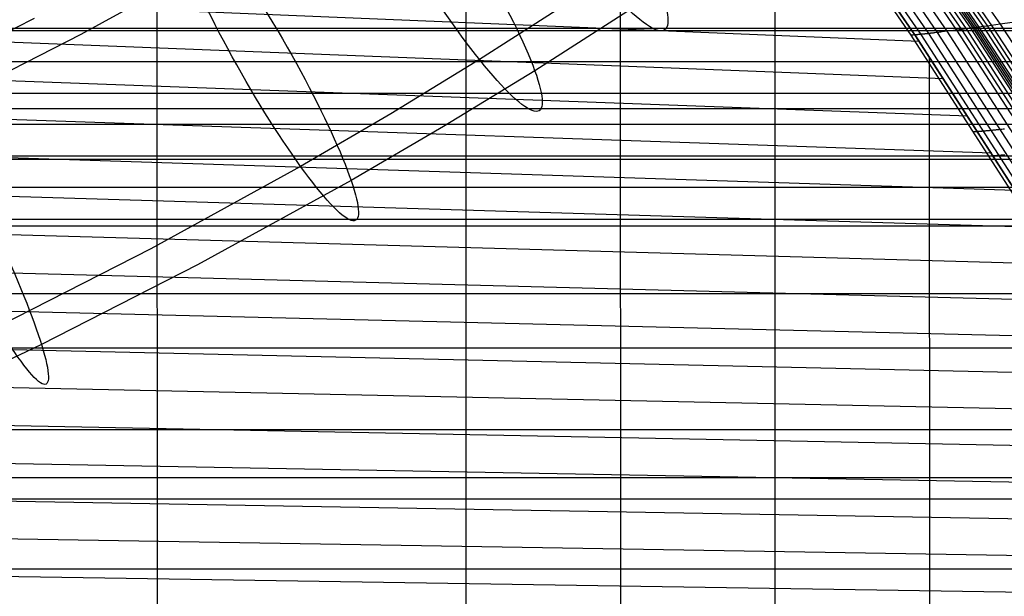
# Model space of a CAD drawing. Extents: x -260 to 296, y -277 to 294.
# Tile 185 of 241: x 146 to 189, y 94 to 119. Entities that reach past the tile are written whole.
import ezdxf

# ---------------------------------------------------------------- set-up
doc = ezdxf.new("R2010")
doc.units = 0
doc.layers.add('PREDEFINITO', color=7, linetype='CONTINUOUS')

msp = doc.modelspace()

# ---------------------------------------------------------------- linework, layer by layer
at = {"layer": 'PREDEFINITO'}
for p, q in [((180.947, 123.82, 443.824), (184.996, 117.933, 443.074)), ((182.681, 123.463, 441.455), (186.264, 118.259, 440.718)), ((183.095, 123.528, 441.436), (186.688, 118.313, 440.7)), ((183.299, 123.561, 441.415), (186.896, 118.34, 440.68)), ((183.497, 123.592, 441.378), (187.099, 118.366, 440.643)), ((183.688, 123.621, 441.316), (187.294, 118.392, 440.581)), ((183.78, 123.635, 441.274), (187.388, 118.404, 440.537)), ((183.868, 123.649, 441.222), (187.478, 118.416, 440.485)), ((183.956, 123.662, 441.167), (187.568, 118.427, 440.429)), ((184.044, 123.675, 441.113), (187.657, 118.439, 440.374)), ((184.221, 123.703, 441.01), (187.839, 118.464, 440.269)), ((184.401, 123.731, 440.912), (188.022, 118.488, 440.169)), ((184.582, 123.76, 440.818), (188.207, 118.514, 440.074)), ((184.948, 123.819, 440.643), (188.582, 118.567, 439.896)), ((181.143, 123.284, 443.11), (184.696, 118.099, 442.409)), ((181.312, 123.283, 442.369), (184.868, 118.103, 441.649)), ((181.571, 123.307, 441.894), (185.131, 118.126, 441.162)), ((181.899, 123.348, 441.623), (185.465, 118.162, 440.886)), ((182.275, 123.402, 441.497), (185.85, 118.207, 440.759)), ((155.073, 121.626, 391.867), (148.698, 118.123, 390.861)), ((152.024, 91.22, 452.806), (152.008, 120.807, 452.504)), ((165.421, 69.334, 450.137), (165.411, 120.198, 448.653)), ((171.29, 120.442, 406.979), (165.992, 117.029, 405.928)), ((173.84, 120.053, 395.963), (168.39, 116.542, 394.882)), ((138.607, 119.753, 456.159), (185.063, 117.834, 443.062)), ((172.12, 71.687, 448.513), (172.113, 119.914, 446.694)), ((178.819, 71.651, 447.004), (178.815, 119.648, 444.745)), ((146.667, 118.821, 401.969), (140.331, 115.591, 401.069)), ((-176.543, 118.401, 405.301), (212.376, 118.401, 405.301)), ((186.845, 118.333, 440.686), (186.793, 118.326, 440.692)), ((186.896, 118.34, 440.68), (186.845, 118.333, 440.686)), ((186.948, 118.347, 440.673), (186.896, 118.34, 440.68)), ((186.896, 118.34, 440.68), (191.528, 111.162, 439.743)), ((186.999, 118.353, 440.664), (186.948, 118.347, 440.673)), ((187.049, 118.36, 440.654), (186.999, 118.353, 440.664)), ((187.099, 118.366, 440.643), (187.049, 118.36, 440.654)), ((187.149, 118.373, 440.63), (187.099, 118.366, 440.643)), ((187.099, 118.366, 440.643), (191.737, 111.182, 439.706)), ((187.174, 118.376, 440.623), (187.149, 118.373, 440.63)), ((187.198, 118.379, 440.615), (187.174, 118.376, 440.623)), ((187.222, 118.382, 440.607), (187.198, 118.379, 440.615)), ((187.246, 118.386, 440.599), (187.222, 118.382, 440.607)), ((187.27, 118.389, 440.59), (187.246, 118.386, 440.599)), ((187.294, 118.392, 440.581), (187.27, 118.389, 440.59)), ((187.318, 118.395, 440.571), (187.294, 118.392, 440.581)), ((187.294, 118.392, 440.581), (191.937, 111.201, 439.642)), ((187.341, 118.398, 440.56), (187.318, 118.395, 440.571)), ((187.365, 118.401, 440.549), (187.341, 118.398, 440.56)), ((187.388, 118.404, 440.537), (187.365, 118.401, 440.549)), ((187.411, 118.407, 440.525), (187.388, 118.404, 440.537)), ((187.388, 118.404, 440.537), (192.033, 111.21, 439.598)), ((187.433, 118.41, 440.512), (187.411, 118.407, 440.525)), ((187.657, 118.439, 440.374), (187.433, 118.41, 440.512)), ((187.478, 118.416, 440.485), (192.126, 111.22, 439.544)), ((187.568, 118.427, 440.429), (192.218, 111.229, 439.486)), ((187.839, 118.464, 440.269), (187.657, 118.439, 440.374)), ((187.657, 118.439, 440.374), (192.31, 111.239, 439.43)), ((188.022, 118.488, 440.169), (187.839, 118.464, 440.269)), ((187.839, 118.464, 440.269), (192.328, 111.528, 439.356)), ((188.207, 118.514, 440.074), (188.022, 118.488, 440.169)), ((188.022, 118.488, 440.169), (192.516, 111.548, 439.254)), ((188.582, 118.567, 439.896), (188.207, 118.514, 440.074)), ((188.207, 118.514, 440.074), (192.706, 111.568, 439.157)), ((189.72, 118.735, 439.4), (188.582, 118.567, 439.896)), ((188.582, 118.567, 439.896), (193.09, 111.611, 438.975)), ((-174.548, 118.298, 414.54), (210.389, 118.298, 414.54)), ((138.609, 118.063, 456.187), (186.132, 116.215, 442.866)), ((148.698, 118.123, 390.861), (142.211, 114.816, 389.94)), ((184.696, 118.099, 442.409), (189.27, 110.978, 441.521)), ((184.712, 118.098, 442.297), (184.696, 118.099, 442.409)), ((184.729, 118.098, 442.19), (184.712, 118.098, 442.297)), ((184.748, 118.098, 442.088), (184.729, 118.098, 442.19)), ((184.769, 118.098, 441.991), (184.748, 118.098, 442.088)), ((184.791, 118.099, 441.898), (184.769, 118.098, 441.991)), ((184.815, 118.1, 441.811), (184.791, 118.099, 441.898)), ((184.841, 118.102, 441.728), (184.815, 118.1, 441.811)), ((184.868, 118.103, 441.649), (184.841, 118.102, 441.728)), ((184.882, 118.104, 441.611), (184.868, 118.103, 441.649)), ((184.868, 118.103, 441.649), (189.444, 110.987, 440.735)), ((184.896, 118.105, 441.574), (184.882, 118.104, 441.611)), ((184.911, 118.106, 441.539), (184.896, 118.105, 441.574)), ((184.926, 118.107, 441.504), (184.911, 118.106, 441.539)), ((184.941, 118.109, 441.47), (184.926, 118.107, 441.504)), ((184.957, 118.11, 441.438), (184.941, 118.109, 441.47)), ((184.973, 118.111, 441.406), (184.957, 118.11, 441.438)), ((184.989, 118.113, 441.375), (184.973, 118.111, 441.406)), ((185.006, 118.114, 441.345), (184.989, 118.113, 441.375)), ((184.996, 117.933, 443.074), (189.488, 110.947, 442.263)), ((185.023, 118.115, 441.316), (185.006, 118.114, 441.345)), ((185.04, 118.117, 441.288), (185.023, 118.115, 441.316)), ((185.057, 118.119, 441.261), (185.04, 118.117, 441.288)), ((185.075, 118.12, 441.235), (185.057, 118.119, 441.261)), ((185.094, 118.122, 441.21), (185.075, 118.12, 441.235)), ((185.112, 118.124, 441.186), (185.094, 118.122, 441.21)), ((185.131, 118.126, 441.162), (185.112, 118.124, 441.186)), ((185.15, 118.128, 441.139), (185.131, 118.126, 441.162)), ((185.131, 118.126, 441.162), (189.714, 111.006, 440.233)), ((185.169, 118.13, 441.117), (185.15, 118.128, 441.139)), ((185.189, 118.132, 441.096), (185.169, 118.13, 441.117)), ((185.208, 118.134, 441.076), (185.189, 118.132, 441.096)), ((185.229, 118.136, 441.056), (185.208, 118.134, 441.076)), ((185.249, 118.138, 441.037), (185.229, 118.136, 441.056)), ((185.27, 118.14, 441.019), (185.249, 118.138, 441.037)), ((185.29, 118.142, 441.002), (185.27, 118.14, 441.019)), ((185.311, 118.144, 440.985), (185.29, 118.142, 441.002)), ((185.333, 118.147, 440.969), (185.311, 118.144, 440.985)), ((185.354, 118.149, 440.953), (185.333, 118.147, 440.969)), ((185.376, 118.152, 440.939), (185.354, 118.149, 440.953)), ((185.398, 118.154, 440.925), (185.376, 118.152, 440.939)), ((185.42, 118.156, 440.911), (185.398, 118.154, 440.925)), ((185.443, 118.159, 440.898), (185.42, 118.156, 440.911)), ((185.465, 118.162, 440.886), (185.443, 118.159, 440.898)), ((185.488, 118.164, 440.875), (185.465, 118.162, 440.886)), ((185.465, 118.162, 440.886), (190.057, 111.033, 439.949)), ((185.511, 118.167, 440.863), (185.488, 118.164, 440.875)), ((185.534, 118.169, 440.853), (185.511, 118.167, 440.863)), ((185.557, 118.172, 440.843), (185.534, 118.169, 440.853)), ((185.581, 118.175, 440.833), (185.557, 118.172, 440.843)), ((185.605, 118.178, 440.824), (185.581, 118.175, 440.833)), ((185.629, 118.18, 440.816), (185.605, 118.178, 440.824)), ((185.653, 118.183, 440.808), (185.629, 118.18, 440.816)), ((185.677, 118.186, 440.8), (185.653, 118.183, 440.808)), ((185.701, 118.189, 440.793), (185.677, 118.186, 440.8)), ((185.75, 118.195, 440.78), (185.701, 118.189, 440.793)), ((185.8, 118.201, 440.769), (185.75, 118.195, 440.78)), ((185.85, 118.207, 440.759), (185.8, 118.201, 440.769)), ((185.901, 118.213, 440.75), (185.85, 118.207, 440.759)), ((185.85, 118.207, 440.759), (190.452, 111.066, 439.819)), ((185.952, 118.219, 440.743), (185.901, 118.213, 440.75)), ((186.003, 118.226, 440.737), (185.952, 118.219, 440.743)), ((186.055, 118.232, 440.731), (186.003, 118.226, 440.737)), ((186.159, 118.245, 440.723), (186.055, 118.232, 440.731)), ((186.688, 118.313, 440.7), (186.159, 118.245, 440.723)), ((186.264, 118.259, 440.718), (190.878, 111.103, 439.778)), ((186.793, 118.326, 440.692), (186.688, 118.313, 440.7)), ((186.688, 118.313, 440.7), (191.314, 111.142, 439.762)), ((185.521, 81.173, 444.872), (185.518, 117.148, 442.979)), ((-175.551, 116.943, 414.196), (211.388, 116.943, 414.196)), ((165.992, 117.029, 405.928), (162.137, 114.676, 405.221)), ((138.61, 116.374, 456.208), (187.181, 114.598, 442.676)), ((168.39, 116.542, 394.882), (164.43, 114.124, 394.155)), ((-178.47, 115.576, 404.631), (214.297, 115.576, 404.631)), ((-176.543, 115.58, 413.856), (212.376, 115.58, 413.856)), ((-177.029, 114.903, 413.691), (212.86, 114.903, 413.691)), ((138.612, 114.687, 456.223), (188.211, 112.985, 442.49)), ((162.137, 114.676, 405.221), (158.229, 112.396, 404.549)), ((-177.512, 114.224, 413.528), (213.342, 114.224, 413.528)), ((164.43, 114.124, 394.155), (160.42, 111.785, 393.467)), ((187.451, 113.899, 441.761), (187.435, 113.899, 441.875)), ((187.468, 113.9, 441.651), (187.451, 113.899, 441.761)), ((187.487, 113.9, 441.547), (187.468, 113.9, 441.651)), ((187.508, 113.901, 441.448), (187.487, 113.9, 441.547)), ((187.531, 113.902, 441.354), (187.508, 113.901, 441.448)), ((187.555, 113.903, 441.265), (187.531, 113.902, 441.354)), ((187.581, 113.905, 441.18), (187.555, 113.903, 441.265)), ((187.608, 113.907, 441.1), (187.581, 113.905, 441.18)), ((187.622, 113.908, 441.061), (187.608, 113.907, 441.1)), ((187.636, 113.909, 441.024), (187.622, 113.908, 441.061)), ((187.651, 113.91, 440.987), (187.636, 113.909, 441.024)), ((187.667, 113.911, 440.952), (187.651, 113.91, 440.987)), ((187.682, 113.912, 440.917), (187.667, 113.911, 440.952)), ((187.698, 113.913, 440.884), (187.682, 113.912, 440.917)), ((187.714, 113.914, 440.852), (187.698, 113.913, 440.884)), ((187.731, 113.916, 440.821), (187.714, 113.914, 440.852)), ((187.748, 113.917, 440.79), (187.731, 113.916, 440.821)), ((187.765, 113.918, 440.761), (187.748, 113.917, 440.79)), ((187.782, 113.92, 440.732), (187.765, 113.918, 440.761)), ((187.8, 113.921, 440.705), (187.782, 113.92, 440.732)), ((187.818, 113.923, 440.678), (187.8, 113.921, 440.705)), ((187.837, 113.924, 440.652), (187.818, 113.923, 440.678)), ((187.856, 113.926, 440.628), (187.837, 113.924, 440.652)), ((187.875, 113.928, 440.603), (187.856, 113.926, 440.628)), ((187.894, 113.929, 440.58), (187.875, 113.928, 440.603)), ((187.914, 113.931, 440.558), (187.894, 113.929, 440.58)), ((187.933, 113.933, 440.536), (187.914, 113.931, 440.558)), ((187.954, 113.934, 440.516), (187.933, 113.933, 440.536)), ((187.974, 113.936, 440.496), (187.954, 113.934, 440.516)), ((187.995, 113.938, 440.476), (187.974, 113.936, 440.496)), ((188.016, 113.94, 440.458), (187.995, 113.938, 440.476)), ((188.037, 113.942, 440.44), (188.016, 113.94, 440.458)), ((188.058, 113.944, 440.423), (188.037, 113.942, 440.44)), ((188.08, 113.946, 440.407), (188.058, 113.944, 440.423)), ((188.102, 113.948, 440.391), (188.08, 113.946, 440.407)), ((188.124, 113.95, 440.376), (188.102, 113.948, 440.391)), ((188.146, 113.952, 440.362), (188.124, 113.95, 440.376)), ((188.169, 113.954, 440.348), (188.146, 113.952, 440.362)), ((188.191, 113.956, 440.335), (188.169, 113.954, 440.348)), ((188.214, 113.958, 440.323), (188.191, 113.956, 440.335)), ((188.237, 113.961, 440.311), (188.214, 113.958, 440.323)), ((188.261, 113.963, 440.3), (188.237, 113.961, 440.311)), ((188.284, 113.965, 440.289), (188.261, 113.963, 440.3)), ((188.308, 113.967, 440.279), (188.284, 113.965, 440.289)), ((188.332, 113.97, 440.269), (188.308, 113.967, 440.279)), ((188.356, 113.972, 440.26), (188.332, 113.97, 440.269)), ((188.38, 113.974, 440.252), (188.356, 113.972, 440.26)), ((188.405, 113.977, 440.244), (188.38, 113.974, 440.252)), ((188.429, 113.979, 440.236), (188.405, 113.977, 440.244)), ((188.454, 113.982, 440.229), (188.429, 113.979, 440.236)), ((188.504, 113.987, 440.216), (188.454, 113.982, 440.229)), ((188.554, 113.992, 440.204), (188.504, 113.987, 440.216)), ((188.605, 113.997, 440.194), (188.554, 113.992, 440.204)), ((188.657, 114.002, 440.186), (188.605, 113.997, 440.194)), ((188.709, 114.007, 440.178), (188.657, 114.002, 440.186)), ((188.761, 114.012, 440.172), (188.709, 114.007, 440.178)), ((-178.47, 112.861, 413.208), (214.297, 112.861, 413.208)), ((138.613, 113.001, 456.233), (189.223, 111.373, 442.31)), ((188.12, 112.844, 441.631), (188.104, 112.844, 441.745)), ((188.137, 112.845, 441.521), (188.12, 112.844, 441.631)), ((188.157, 112.845, 441.416), (188.137, 112.845, 441.521)), ((188.178, 112.846, 441.317), (188.157, 112.845, 441.416)), ((188.2, 112.848, 441.222), (188.178, 112.846, 441.317)), ((188.224, 112.849, 441.132), (188.2, 112.848, 441.222)), ((188.25, 112.85, 441.047), (188.224, 112.849, 441.132)), ((188.277, 112.852, 440.966), (188.25, 112.85, 441.047)), ((188.292, 112.853, 440.928), (188.277, 112.852, 440.966)), ((188.306, 112.854, 440.89), (188.292, 112.853, 440.928)), ((188.321, 112.855, 440.853), (188.306, 112.854, 440.89)), ((188.336, 112.856, 440.818), (188.321, 112.855, 440.853)), ((188.352, 112.857, 440.783), (188.336, 112.856, 440.818)), ((188.368, 112.859, 440.75), (188.352, 112.857, 440.783)), ((188.384, 112.86, 440.717), (188.368, 112.859, 440.75)), ((188.401, 112.861, 440.686), (188.384, 112.86, 440.717)), ((188.418, 112.862, 440.655), (188.401, 112.861, 440.686)), ((188.435, 112.864, 440.626), (188.418, 112.862, 440.655)), ((188.453, 112.865, 440.597), (188.435, 112.864, 440.626)), ((188.471, 112.866, 440.57), (188.453, 112.865, 440.597)), ((188.489, 112.868, 440.543), (188.471, 112.866, 440.57)), ((188.507, 112.869, 440.517), (188.489, 112.868, 440.543)), ((188.526, 112.871, 440.492), (188.507, 112.869, 440.517)), ((188.545, 112.873, 440.468), (188.526, 112.871, 440.492)), ((188.565, 112.874, 440.445), (188.545, 112.873, 440.468)), ((188.584, 112.876, 440.422), (188.565, 112.874, 440.445)), ((188.604, 112.877, 440.401), (188.584, 112.876, 440.422)), ((188.624, 112.879, 440.38), (188.604, 112.877, 440.401)), ((188.645, 112.881, 440.36), (188.624, 112.879, 440.38)), ((188.666, 112.883, 440.34), (188.645, 112.881, 440.36)), ((188.687, 112.885, 440.322), (188.666, 112.883, 440.34)), ((188.708, 112.886, 440.304), (188.687, 112.885, 440.322)), ((188.729, 112.888, 440.287), (188.708, 112.886, 440.304)), ((188.751, 112.89, 440.271), (188.729, 112.888, 440.287)), ((188.773, 112.892, 440.255), (188.751, 112.89, 440.271)), ((-180.353, 112.714, 403.992), (216.174, 112.714, 403.992)), ((158.229, 112.396, 404.549), (151.727, 108.822, 403.523)), ((160.42, 111.785, 393.467), (153.759, 108.124, 392.415)), ((-179.417, 111.491, 412.896), (215.241, 111.491, 412.896)), ((138.614, 111.318, 456.238), (190.217, 109.765, 442.134)), ((-182.193, 109.814, 403.384), (218.008, 109.814, 403.384)), ((-180.353, 110.113, 412.592), (216.174, 110.113, 412.592)), ((138.615, 109.637, 456.237), (191.195, 108.159, 441.963)), ((151.727, 108.822, 403.523), (145.105, 105.447, 402.583)), ((153.759, 108.124, 392.415), (146.985, 104.671, 391.454)), ((138.617, 107.96, 456.232), (192.158, 106.556, 441.796)), ((-183.989, 106.876, 402.805), (219.799, 106.876, 402.805)), ((138.618, 106.287, 456.223), (193.106, 104.956, 441.635)), ((146.985, 104.671, 391.454), (140.728, 101.706, 390.649)), ((-183.989, 104.524, 411.453), (219.799, 104.524, 411.453)), ((138.619, 104.618, 456.209), (194.038, 103.358, 441.482)), ((138.62, 102.954, 456.193), (194.955, 101.761, 441.339)), ((138.621, 101.296, 456.173), (195.858, 100.164, 441.208)), ((-187.398, 100.979, 401.749), (223.198, 100.979, 401.749)), ((138.621, 99.643, 456.15), (196.747, 98.567, 441.088)), ((-187.398, 98.904, 410.451), (223.198, 98.904, 410.451)), ((-189.039, 97.977, 401.262), (224.835, 97.977, 401.262)), ((138.622, 97.996, 456.125), (197.621, 96.971, 440.978)), ((138.623, 96.352, 456.101), (198.481, 95.375, 440.878)), ((-190.637, 94.94, 400.802), (226.429, 94.94, 400.802)), ((138.624, 94.709, 456.079), (199.327, 93.78, 440.789))]:
    msp.add_line(p, q, dxfattribs=at)
at = {"layer": 'PREDEFINITO', "extrusion": (0.820549, 0.545515, 0.170627)}
msp.add_circle((10.19, 358.837, 275.696), 8, dxfattribs=at)
at = {"layer": 'PREDEFINITO', "extrusion": (0.837524, 0.522845, 0.158707)}
msp.add_circle((16.123, 362.165, 264.634), 8, dxfattribs=at)
at = {"layer": 'PREDEFINITO', "extrusion": (0.859716, 0.490358, 0.14296)}
msp.add_circle((24.028, 366.377, 248.98), 8, dxfattribs=at)
at = {"layer": 'PREDEFINITO', "extrusion": (0.891243, 0.437339, 0.120084)}
msp.add_circle((35.584, 372.081, 223.784), 8, dxfattribs=at)
at = {"layer": 'PREDEFINITO', "extrusion": (8.21944e-05, -0.238151, -0.971228)}
for centre, radius in [((104.955, 85.897, -613.301), 155.099), ((105.027, 85.948, -613.301), 146.035)]:
    msp.add_arc(centre, radius, 289.26592, 347.24336, dxfattribs=at)

doc.saveas('drawing.dxf')
